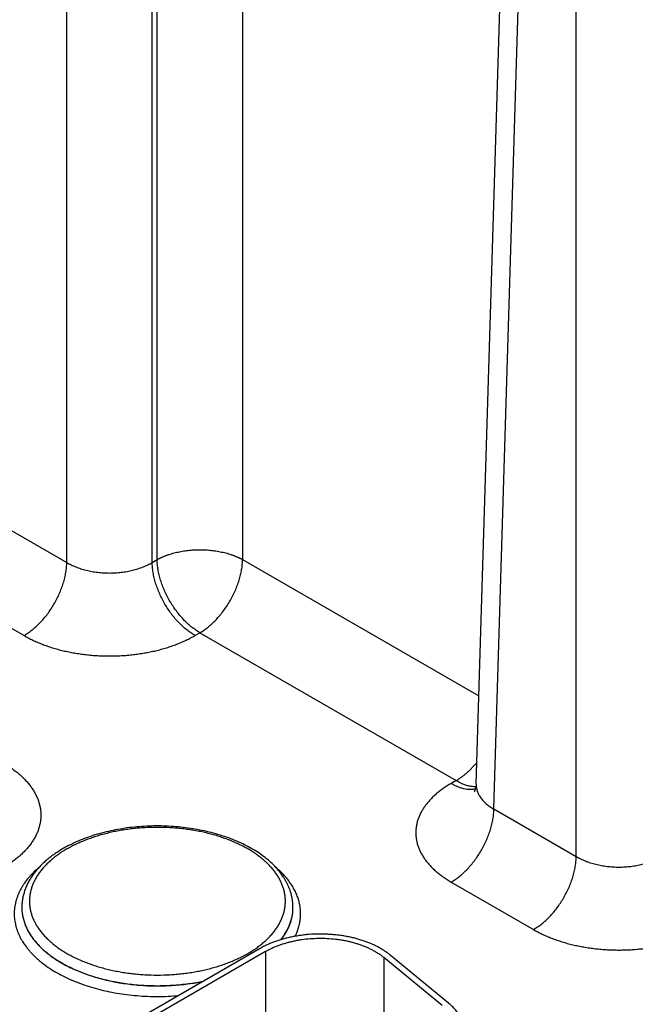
# Model space of a CAD drawing. Header units: inches. Extents: x 0 to 34, y 0 to 22.
# Tile 74 of 124: x 24 to 24.8, y 17.2 to 18.4. Entities that reach past the tile are written whole.
import ezdxf

# ---------------------------------------------------------------- set-up
doc = ezdxf.new("R2010")
doc.units = ezdxf.units.IN
doc.header["$LTSCALE"] = 1.87
doc.header["$MEASUREMENT"] = 0
doc.layers.get('0').update_dxf_attribs({"linetype": 'CONTINUOUS'})

msp = doc.modelspace()

# ---------------------------------------------------------------- linework, layer by layer
at = {"color": 7, "linetype": 'CONTINUOUS'}
for p, q in [((24.08, 17.7249), (24.08, 18.9323)), ((24.1903, 17.7249), (24.1903, 18.9323)), ((24.1967, 17.7286), (24.1967, 18.936)), ((24.6085, 17.4388), (24.6444, 18.6262)), ((24.6313, 17.4066), (24.6672, 18.5933)), ((24.7376, 17.3452), (24.7376, 18.5526)), ((24.307, 18.4703), (24.307, 17.7286)), ((23.9737, 17.7863), (24.08, 17.7249)), ((24.1903, 17.7249), (24.1967, 17.7286)), ((24.307, 17.7286), (24.6119, 17.5525)), ((23.9186, 17.6919), (24.0249, 17.6305)), ((24.2454, 17.6305), (24.2518, 17.6342)), ((24.2518, 17.6342), (24.5826, 17.4432)), ((24.5826, 17.4432), (24.5762, 17.4395)), ((24.6313, 17.4066), (24.7376, 17.3452)), ((24.5762, 17.3122), (24.6825, 17.2508)), ((24.022, 17.2792), (24.022, 17.2794)), ((24.372, 17.2792), (24.372, 17.2794)), ((24.372, 17.2792), (24.372, 17.2794)), ((24.3296, 17.2264), (24.0001, 17.0362)), ((24.3367, 17.2223), (24.0072, 17.0321)), ((24.3367, 17.2223), (24.3367, 17.0559)), ((24.5726, 17.156), (24.4975, 17.2179)), ((24.4893, 17.2146), (24.4893, 17.0784)), ((24.5644, 17.1527), (24.4893, 17.2146))]:
    msp.add_line(p, q, dxfattribs=at)
msp.add_lwpolyline([(24.6085, 17.4388), (24.6084, 17.4372), (24.6082, 17.4356), (24.6079, 17.4342), (24.6076, 17.4329), (24.6073, 17.4318), (24.6069, 17.4309), (24.6066, 17.4301), (24.6063, 17.4295), (24.6061, 17.4291), (24.6059, 17.4288), (24.6058, 17.4286), (24.6058, 17.4285)], dxfattribs=at)
for points, knots in [([(24.1967, 17.7286), (24.1969, 17.7287), (24.1974, 17.729), (24.1981, 17.7294), (24.1988, 17.7297), (24.1995, 17.7301), (24.2002, 17.7304), (24.2009, 17.7308), (24.2016, 17.7311), (24.2026, 17.7316), (24.2039, 17.7321), (24.2054, 17.7328), (24.2069, 17.7334), (24.2085, 17.734), (24.2101, 17.7346), (24.2123, 17.7353), (24.2151, 17.7362), (24.2185, 17.7372), (24.2232, 17.7383), (24.2292, 17.7395), (24.2366, 17.7406), (24.2442, 17.7412), (24.2518, 17.7414), (24.2595, 17.7412), (24.267, 17.7406), (24.2732, 17.7397), (24.2781, 17.7388), (24.2817, 17.738), (24.2852, 17.7372), (24.2886, 17.7362), (24.2914, 17.7353), (24.2935, 17.7346), (24.2951, 17.734), (24.2967, 17.7334), (24.2983, 17.7328), (24.2998, 17.7321), (24.301, 17.7316), (24.302, 17.7311), (24.3028, 17.7308), (24.3035, 17.7304), (24.3042, 17.7301), (24.3049, 17.7297), (24.3056, 17.7294), (24.3063, 17.729), (24.3067, 17.7287), (24.307, 17.7286)], [0, 0, 0, 0, 0.006779, 0.013623, 0.020518, 0.027451, 0.03442, 0.041428, 0.048479, 0.055572, 0.069883, 0.084353, 0.098979, 0.113756, 0.128681, 0.143749, 0.174293, 0.205348, 0.236872, 0.301132, 0.366687, 0.43312, 0.499996, 0.566872, 0.633305, 0.69886, 0.731181, 0.763127, 0.794651, 0.825706, 0.85625, 0.871318, 0.886243, 0.90102, 0.915646, 0.930116, 0.944424, 0.951519, 0.958573, 0.965587, 0.972556, 0.979476, 0.986348, 0.993185, 1, 1, 1, 1]), ([(24.0249, 17.6305), (24.0267, 17.6316), (24.0294, 17.6333), (24.0329, 17.6358), (24.0364, 17.6386), (24.0408, 17.6423), (24.0458, 17.6473), (24.0507, 17.6527), (24.0553, 17.6585), (24.0596, 17.6646), (24.0636, 17.6711), (24.0672, 17.6777), (24.0704, 17.6845), (24.0732, 17.6913), (24.0756, 17.6982), (24.0775, 17.7051), (24.0789, 17.7119), (24.0797, 17.7185), (24.08, 17.7228), (24.08, 17.7249)], [0, 0, 0, 0, 0.055747, 0.084566, 0.113978, 0.174439, 0.236852, 0.300887, 0.366175, 0.432326, 0.498931, 0.565574, 0.631837, 0.697309, 0.761595, 0.824324, 0.885156, 0.943796, 1, 1, 1, 1]), ([(24.08, 17.7249), (24.0819, 17.7238), (24.0847, 17.7223), (24.0887, 17.7204), (24.0929, 17.7186), (24.0984, 17.7167), (24.1053, 17.7147), (24.1125, 17.7132), (24.12, 17.7121), (24.1275, 17.7114), (24.1352, 17.7112), (24.1428, 17.7114), (24.1504, 17.7121), (24.1578, 17.7132), (24.165, 17.7147), (24.1719, 17.7167), (24.1774, 17.7186), (24.1816, 17.7204), (24.1856, 17.7223), (24.1885, 17.7238), (24.1903, 17.7249)], [0, 0, 0, 0, 0.056109, 0.085078, 0.114621, 0.175292, 0.237853, 0.301976, 0.367303, 0.433445, 0.5, 0.566555, 0.632697, 0.698024, 0.762147, 0.824708, 0.885379, 0.914922, 0.943891, 1, 1, 1, 1]), ([(24.2454, 17.6305), (24.2436, 17.6316), (24.2409, 17.6333), (24.2374, 17.6358), (24.2339, 17.6386), (24.2295, 17.6423), (24.2245, 17.6473), (24.2196, 17.6527), (24.215, 17.6585), (24.2107, 17.6646), (24.2067, 17.6711), (24.2031, 17.6777), (24.1999, 17.6845), (24.1971, 17.6913), (24.1947, 17.6982), (24.1928, 17.7051), (24.1915, 17.7119), (24.1906, 17.7185), (24.1903, 17.7228), (24.1903, 17.7249)], [0, 0, 0, 0, 0.055747, 0.084566, 0.113978, 0.174439, 0.236852, 0.300887, 0.366175, 0.432326, 0.498931, 0.565574, 0.631837, 0.697309, 0.761595, 0.824324, 0.885156, 0.943796, 1, 1, 1, 1]), ([(24.2518, 17.6342), (24.25, 17.6352), (24.2473, 17.637), (24.2438, 17.6395), (24.2402, 17.6422), (24.2359, 17.646), (24.2308, 17.651), (24.226, 17.6564), (24.2214, 17.6622), (24.2171, 17.6683), (24.2131, 17.6747), (24.2095, 17.6814), (24.2063, 17.6881), (24.2035, 17.695), (24.2011, 17.7019), (24.1992, 17.7088), (24.1978, 17.7155), (24.197, 17.7221), (24.1967, 17.7265), (24.1967, 17.7286)], [0, 0, 0, 0, 0.055747, 0.084566, 0.113978, 0.174439, 0.236852, 0.300887, 0.366175, 0.432326, 0.498931, 0.565574, 0.631837, 0.697309, 0.761595, 0.824324, 0.885156, 0.943796, 1, 1, 1, 1]), ([(24.2518, 17.6342), (24.2537, 17.6352), (24.2564, 17.637), (24.2599, 17.6395), (24.2634, 17.6422), (24.2678, 17.646), (24.2728, 17.651), (24.2776, 17.6564), (24.2822, 17.6622), (24.2866, 17.6683), (24.2905, 17.6747), (24.2942, 17.6814), (24.2974, 17.6881), (24.3002, 17.695), (24.3026, 17.7019), (24.3044, 17.7088), (24.3058, 17.7155), (24.3067, 17.7221), (24.3069, 17.7265), (24.307, 17.7286)], [0, 0, 0, 0, 0.055747, 0.084566, 0.113978, 0.174439, 0.236852, 0.300887, 0.366175, 0.432326, 0.498931, 0.565574, 0.631837, 0.697309, 0.761595, 0.824324, 0.885156, 0.943796, 1, 1, 1, 1]), ([(24.0249, 17.6305), (24.0267, 17.6295), (24.0304, 17.6274), (24.0362, 17.6245), (24.0423, 17.6218), (24.0485, 17.6193), (24.055, 17.6169), (24.0617, 17.6147), (24.0685, 17.6127), (24.0755, 17.6109), (24.0826, 17.6094), (24.0899, 17.608), (24.0973, 17.6068), (24.1047, 17.6058), (24.1123, 17.6051), (24.1199, 17.6045), (24.1275, 17.6042), (24.1352, 17.6041), (24.1428, 17.6042), (24.1504, 17.6045), (24.158, 17.6051), (24.1656, 17.6058), (24.173, 17.6068), (24.1804, 17.608), (24.1877, 17.6094), (24.1948, 17.6109), (24.2018, 17.6127), (24.2087, 17.6147), (24.2153, 17.6169), (24.2218, 17.6193), (24.228, 17.6218), (24.2341, 17.6245), (24.2399, 17.6274), (24.2436, 17.6295), (24.2454, 17.6305)], [0, 0, 0, 0, 0.027597, 0.055843, 0.084715, 0.114186, 0.144223, 0.17479, 0.20585, 0.23736, 0.269277, 0.301554, 0.334144, 0.366996, 0.40006, 0.433284, 0.466615, 0.5, 0.533385, 0.566716, 0.59994, 0.633004, 0.665856, 0.698446, 0.730723, 0.76264, 0.79415, 0.82521, 0.855777, 0.885814, 0.915285, 0.944157, 0.972403, 1, 1, 1, 1]), ([(23.998, 17.4661), (23.9999, 17.465), (24.0036, 17.4628), (24.0089, 17.4592), (24.0139, 17.4555), (24.0186, 17.4517), (24.0229, 17.4477), (24.0269, 17.4436), (24.0306, 17.4395), (24.0339, 17.4352), (24.0368, 17.4308), (24.0394, 17.4263), (24.0416, 17.4218), (24.0434, 17.4172), (24.0448, 17.4126), (24.0458, 17.4079), (24.0464, 17.4032), (24.0466, 17.3985), (24.0464, 17.3938), (24.0458, 17.3891), (24.0448, 17.3845), (24.0434, 17.3798), (24.0416, 17.3752), (24.0394, 17.3707), (24.0368, 17.3663), (24.0339, 17.3619), (24.0306, 17.3576), (24.0269, 17.3534), (24.0229, 17.3493), (24.0186, 17.3453), (24.0139, 17.3415), (24.0089, 17.3378), (24.0036, 17.3343), (23.9999, 17.332), (23.998, 17.3309)], [0, 0, 0, 0, 0.037617, 0.07428, 0.109978, 0.14471, 0.178482, 0.211311, 0.243226, 0.274268, 0.304487, 0.333951, 0.362735, 0.390931, 0.41864, 0.445973, 0.473051, 0.5, 0.526949, 0.554027, 0.58136, 0.609069, 0.637265, 0.666049, 0.695513, 0.725732, 0.756774, 0.788689, 0.821518, 0.85529, 0.890022, 0.92572, 0.962383, 1, 1, 1, 1]), ([(24.5826, 17.4432), (24.5838, 17.4439), (24.5861, 17.4454), (24.5896, 17.4478), (24.593, 17.4504), (24.5964, 17.4532), (24.5998, 17.4563), (24.6031, 17.4596), (24.6063, 17.463), (24.6083, 17.4655), (24.6093, 17.4667)], [0, 0, 0, 0, 0.114507, 0.232446, 0.353643, 0.477884, 0.604924, 0.734491, 0.866288, 1, 1, 1, 1]), ([(24.5762, 17.4395), (24.5744, 17.4385), (24.5709, 17.4364), (24.5659, 17.4331), (24.5612, 17.4296), (24.5568, 17.426), (24.5527, 17.4222), (24.5489, 17.4184), (24.5455, 17.4144), (24.5424, 17.4104), (24.5396, 17.4063), (24.5372, 17.4021), (24.5351, 17.3978), (24.5334, 17.3935), (24.5321, 17.3891), (24.5312, 17.3847), (24.5306, 17.3803), (24.5304, 17.3759), (24.5306, 17.3714), (24.5312, 17.367), (24.5321, 17.3626), (24.5334, 17.3582), (24.5351, 17.3539), (24.5372, 17.3497), (24.5396, 17.3455), (24.5419, 17.342), (24.5439, 17.3393), (24.546, 17.3367), (24.5489, 17.3333), (24.5527, 17.3295), (24.5568, 17.3258), (24.5612, 17.3221), (24.5659, 17.3187), (24.5709, 17.3153), (24.5744, 17.3132), (24.5762, 17.3122)], [0, 0, 0, 0, 0.037616, 0.074279, 0.109977, 0.144709, 0.178481, 0.21131, 0.243226, 0.274267, 0.304487, 0.333951, 0.362735, 0.390931, 0.418639, 0.445972, 0.47305, 0.499998, 0.526946, 0.554024, 0.581357, 0.609065, 0.637261, 0.666045, 0.695509, 0.725729, 0.741145, 0.756774, 0.78869, 0.821519, 0.855291, 0.890023, 0.925721, 0.962384, 1, 1, 1, 1]), ([(24.5762, 17.4395), (24.5776, 17.4388), (24.5803, 17.4373), (24.5844, 17.4354), (24.5885, 17.434), (24.5926, 17.4329), (24.5965, 17.4322), (24.6003, 17.432), (24.6034, 17.4321), (24.6058, 17.4324), (24.607, 17.4326), (24.6076, 17.4327)], [0, 0, 0, 0, 0.143916, 0.282131, 0.414608, 0.541447, 0.662896, 0.779373, 0.891468, 0.94613, 1, 1, 1, 1]), ([(24.5826, 17.4432), (24.5837, 17.4426), (24.5858, 17.4414), (24.5892, 17.4398), (24.5925, 17.4385), (24.5957, 17.4374), (24.5989, 17.4366), (24.6021, 17.436), (24.6052, 17.4357), (24.6072, 17.4357), (24.6082, 17.4357)], [0, 0, 0, 0, 0.140131, 0.275859, 0.407139, 0.533988, 0.656492, 0.774818, 0.889209, 1, 1, 1, 1]), ([(24.6085, 17.4388), (24.6085, 17.438), (24.6085, 17.4365), (24.6087, 17.4342), (24.6091, 17.432), (24.6098, 17.4298), (24.6106, 17.4276), (24.6116, 17.4254), (24.6128, 17.4233), (24.6141, 17.4212), (24.6157, 17.4191), (24.6175, 17.4171), (24.6194, 17.4152), (24.6214, 17.4133), (24.6237, 17.4115), (24.6269, 17.4092), (24.6295, 17.4076), (24.6313, 17.4066)], [0, 0, 0, 0, 0.054436, 0.108956, 0.163831, 0.219326, 0.275689, 0.333149, 0.39191, 0.452152, 0.514026, 0.577657, 0.643142, 0.710551, 0.779933, 0.85131, 1, 1, 1, 1]), ([(24.5762, 17.3122), (24.578, 17.3132), (24.5807, 17.315), (24.5842, 17.3175), (24.5878, 17.3202), (24.5921, 17.324), (24.5972, 17.329), (24.602, 17.3344), (24.6066, 17.3402), (24.6109, 17.3463), (24.6149, 17.3527), (24.6185, 17.3594), (24.6218, 17.3661), (24.6246, 17.373), (24.6269, 17.3799), (24.6288, 17.3868), (24.6302, 17.3935), (24.6311, 17.4001), (24.6313, 17.4045), (24.6313, 17.4066)], [0, 0, 0, 0, 0.055747, 0.084566, 0.113978, 0.174439, 0.236852, 0.300887, 0.366175, 0.432326, 0.498931, 0.565574, 0.631837, 0.697309, 0.761595, 0.824324, 0.885156, 0.943796, 1, 1, 1, 1]), ([(24.372, 17.2794), (24.372, 17.2808), (24.3719, 17.2835), (24.3716, 17.2875), (24.3709, 17.2916), (24.3701, 17.2956), (24.3689, 17.2996), (24.3675, 17.3035), (24.3659, 17.3074), (24.3641, 17.3112), (24.362, 17.3149), (24.3589, 17.3199), (24.3545, 17.3259), (24.3485, 17.3328), (24.3416, 17.3393), (24.334, 17.3455), (24.3257, 17.3513), (24.3167, 17.3567), (24.3071, 17.3616), (24.2969, 17.3662), (24.2863, 17.3702), (24.2751, 17.3738), (24.2636, 17.3769), (24.2517, 17.3795), (24.2396, 17.3816), (24.2272, 17.3832), (24.2146, 17.3842), (24.202, 17.3847), (24.1893, 17.3846), (24.1767, 17.384), (24.1642, 17.3829), (24.1518, 17.3812), (24.1397, 17.379), (24.1279, 17.3763), (24.1165, 17.3731), (24.1054, 17.3694), (24.0949, 17.3652), (24.0848, 17.3606), (24.0784, 17.3572), (24.0753, 17.3554)], [0, 0, 0, 0, 0.01159, 0.023199, 0.034846, 0.046548, 0.058324, 0.070192, 0.08217, 0.094275, 0.106523, 0.11893, 0.144269, 0.170403, 0.19741, 0.225347, 0.254244, 0.284109, 0.314929, 0.346668, 0.379275, 0.412681, 0.446805, 0.481552, 0.51682, 0.552497, 0.588467, 0.624609, 0.6608, 0.696914, 0.732831, 0.768428, 0.803591, 0.83821, 0.872185, 0.905422, 0.937845, 0.969387, 1, 1, 1, 1]), ([(24.3138, 17.22), (24.3157, 17.2211), (24.3194, 17.2234), (24.3247, 17.2269), (24.3297, 17.2306), (24.3343, 17.2344), (24.3387, 17.2384), (24.3427, 17.2424), (24.3463, 17.2466), (24.3496, 17.2509), (24.3526, 17.2553), (24.3551, 17.2597), (24.3573, 17.2642), (24.3591, 17.2688), (24.3605, 17.2734), (24.3615, 17.2781), (24.3621, 17.2828), (24.3623, 17.2875), (24.3621, 17.2922), (24.3615, 17.2968), (24.3605, 17.3015), (24.3591, 17.3061), (24.3573, 17.3107), (24.3551, 17.3152), (24.3526, 17.3197), (24.3496, 17.324), (24.3463, 17.3283), (24.3427, 17.3325), (24.3387, 17.3366), (24.3343, 17.3405), (24.3297, 17.3443), (24.3247, 17.348), (24.3194, 17.3516), (24.3138, 17.355), (24.3079, 17.3582), (24.3018, 17.3612), (24.2954, 17.3641), (24.2888, 17.3668), (24.2819, 17.3693), (24.2749, 17.3716), (24.2676, 17.3737), (24.2602, 17.3756), (24.2527, 17.3773), (24.245, 17.3788), (24.2371, 17.38), (24.2292, 17.381), (24.2213, 17.3818), (24.2105, 17.3826), (24.197, 17.383), (24.1835, 17.3826), (24.1728, 17.3818), (24.1648, 17.381), (24.1569, 17.38), (24.1491, 17.3788), (24.1414, 17.3773), (24.1339, 17.3756), (24.1264, 17.3737), (24.1192, 17.3716), (24.1122, 17.3693), (24.1053, 17.3668), (24.0987, 17.3641), (24.0923, 17.3612), (24.0861, 17.3582), (24.0822, 17.356), (24.0802, 17.3549)], [0, 0, 0, 0, 0.015694, 0.030989, 0.045883, 0.060373, 0.074462, 0.088159, 0.101474, 0.114424, 0.127032, 0.139324, 0.151333, 0.163096, 0.174656, 0.186059, 0.197356, 0.208599, 0.219842, 0.231139, 0.242543, 0.254103, 0.265866, 0.277875, 0.290167, 0.302774, 0.315725, 0.32904, 0.342736, 0.356826, 0.371316, 0.386209, 0.401505, 0.417199, 0.433282, 0.449744, 0.466571, 0.483747, 0.501253, 0.519068, 0.53717, 0.555535, 0.574136, 0.592948, 0.611941, 0.631088, 0.650358, 0.669721, 0.708599, 0.747477, 0.766841, 0.786111, 0.805257, 0.824251, 0.843062, 0.861664, 0.880028, 0.89813, 0.915945, 0.933451, 0.950627, 0.967454, 0.983917, 1, 1, 1, 1]), ([(24.0753, 17.3554), (24.0733, 17.3542), (24.0693, 17.3518), (24.0636, 17.348), (24.0582, 17.344), (24.0531, 17.3398), (24.0484, 17.3354), (24.044, 17.331), (24.0399, 17.3263), (24.0363, 17.3215), (24.033, 17.3166), (24.0301, 17.3115), (24.0277, 17.3064), (24.0256, 17.3011), (24.024, 17.2958), (24.0229, 17.2904), (24.0222, 17.2849), (24.022, 17.2813), (24.022, 17.2794)], [0, 0, 0, 0, 0.072396, 0.143207, 0.212436, 0.280101, 0.346238, 0.410902, 0.474167, 0.536122, 0.596874, 0.656545, 0.71527, 0.773193, 0.830467, 0.887252, 0.943708, 1, 1, 1, 1]), ([(24.0802, 17.3549), (24.0784, 17.3538), (24.0747, 17.3516), (24.0694, 17.348), (24.0644, 17.3443), (24.0597, 17.3405), (24.0554, 17.3366), (24.0514, 17.3325), (24.0477, 17.3283), (24.0444, 17.324), (24.0415, 17.3197), (24.039, 17.3152), (24.0368, 17.3107), (24.035, 17.3061), (24.0336, 17.3015), (24.0326, 17.2968), (24.032, 17.2922), (24.0318, 17.2875), (24.032, 17.2828), (24.0326, 17.2781), (24.0336, 17.2734), (24.035, 17.2688), (24.0368, 17.2642), (24.039, 17.2597), (24.0415, 17.2553), (24.0444, 17.2509), (24.0477, 17.2466), (24.0514, 17.2424), (24.0554, 17.2384), (24.0597, 17.2344), (24.0644, 17.2306), (24.0694, 17.2269), (24.0747, 17.2234), (24.0803, 17.22), (24.0861, 17.2167), (24.0923, 17.2137), (24.0987, 17.2108), (24.1053, 17.2081), (24.1122, 17.2056), (24.1192, 17.2033), (24.1264, 17.2012), (24.1339, 17.1993), (24.1414, 17.1976), (24.1491, 17.1962), (24.1569, 17.1949), (24.1648, 17.1939), (24.1728, 17.1931), (24.1835, 17.1923), (24.197, 17.192), (24.2105, 17.1923), (24.2213, 17.1931), (24.2292, 17.1939), (24.2371, 17.1949), (24.245, 17.1962), (24.2527, 17.1976), (24.2602, 17.1993), (24.2676, 17.2012), (24.2749, 17.2033), (24.2819, 17.2056), (24.2888, 17.2081), (24.2954, 17.2108), (24.3018, 17.2137), (24.3079, 17.2167), (24.3119, 17.2189), (24.3138, 17.22)], [0, 0, 0, 0, 0.015694, 0.030989, 0.045883, 0.060373, 0.074462, 0.088159, 0.101474, 0.114424, 0.127032, 0.139324, 0.151333, 0.163096, 0.174656, 0.186059, 0.197356, 0.208599, 0.219842, 0.231139, 0.242543, 0.254103, 0.265866, 0.277875, 0.290167, 0.302774, 0.315725, 0.32904, 0.342736, 0.356826, 0.371316, 0.386209, 0.401505, 0.417199, 0.433282, 0.449744, 0.466571, 0.483747, 0.501253, 0.519068, 0.53717, 0.555535, 0.574136, 0.592948, 0.611941, 0.631088, 0.650358, 0.669721, 0.708599, 0.747477, 0.766841, 0.786111, 0.805257, 0.824251, 0.843062, 0.861664, 0.880028, 0.89813, 0.915945, 0.933451, 0.950627, 0.967454, 0.983917, 1, 1, 1, 1]), ([(24.6825, 17.2508), (24.6843, 17.2519), (24.687, 17.2536), (24.6905, 17.2561), (24.6941, 17.2589), (24.6984, 17.2626), (24.7035, 17.2676), (24.7083, 17.273), (24.7129, 17.2788), (24.7172, 17.285), (24.7212, 17.2914), (24.7248, 17.298), (24.728, 17.3048), (24.7309, 17.3116), (24.7332, 17.3185), (24.7351, 17.3254), (24.7365, 17.3322), (24.7373, 17.3388), (24.7376, 17.3431), (24.7376, 17.3452)], [0, 0, 0, 0, 0.055747, 0.084566, 0.113978, 0.174439, 0.236852, 0.300887, 0.366175, 0.432326, 0.498931, 0.565574, 0.631837, 0.697309, 0.761595, 0.824324, 0.885156, 0.943796, 1, 1, 1, 1]), ([(24.7376, 17.3452), (24.7395, 17.3441), (24.7423, 17.3426), (24.7463, 17.3407), (24.7505, 17.3389), (24.756, 17.337), (24.763, 17.335), (24.7702, 17.3335), (24.7776, 17.3324), (24.7851, 17.3317), (24.7928, 17.3315), (24.8004, 17.3317), (24.808, 17.3324), (24.8154, 17.3335), (24.8226, 17.335), (24.8295, 17.337), (24.835, 17.3389), (24.8392, 17.3407), (24.8432, 17.3426), (24.8461, 17.3441), (24.8479, 17.3452)], [0, 0, 0, 0, 0.056109, 0.085078, 0.114621, 0.175292, 0.237853, 0.301976, 0.367303, 0.433445, 0.5, 0.566555, 0.632697, 0.698024, 0.762147, 0.824708, 0.885379, 0.914922, 0.943891, 1, 1, 1, 1]), ([(24.0444, 17.3313), (24.0419, 17.3293), (24.0384, 17.326), (24.034, 17.3215), (24.03, 17.3169), (24.0263, 17.3122), (24.0231, 17.3074), (24.021, 17.3037), (24.019, 17.3), (24.0173, 17.2962), (24.0159, 17.2925), (24.0147, 17.2887), (24.0137, 17.2848), (24.0129, 17.281), (24.0124, 17.2771), (24.0122, 17.2733), (24.0122, 17.2694), (24.0124, 17.2655), (24.0129, 17.2617), (24.0136, 17.2578), (24.0146, 17.254), (24.0158, 17.2502), (24.0172, 17.2464), (24.0189, 17.2426), (24.0208, 17.2389), (24.0236, 17.234), (24.027, 17.2292), (24.0307, 17.2246), (24.0337, 17.2211), (24.0369, 17.2177), (24.0404, 17.2144), (24.0441, 17.2112), (24.0492, 17.2069), (24.0562, 17.2018), (24.0653, 17.1961), (24.075, 17.1908), (24.0854, 17.186), (24.0963, 17.1815), (24.1078, 17.1776), (24.1198, 17.1741), (24.1321, 17.1711), (24.1448, 17.1687), (24.1578, 17.1668), (24.1709, 17.1654), (24.1842, 17.1646), (24.1976, 17.1643), (24.211, 17.1646), (24.2198, 17.1652), (24.2243, 17.1656)], [0, 0, 0, 0, 0.02927, 0.043456, 0.05735, 0.08429, 0.097369, 0.110205, 0.122815, 0.13522, 0.147441, 0.159504, 0.171433, 0.183256, 0.195002, 0.206701, 0.218383, 0.230079, 0.24182, 0.253634, 0.265552, 0.2776, 0.289804, 0.30219, 0.31478, 0.327592, 0.353951, 0.367533, 0.381399, 0.395556, 0.410012, 0.424772, 0.439841, 0.470901, 0.503191, 0.536682, 0.571322, 0.607044, 0.643762, 0.681379, 0.719785, 0.758862, 0.798484, 0.838517, 0.878826, 0.91927, 0.959709, 1, 1, 1, 1]), ([(24.3749, 17.2422), (24.3758, 17.244), (24.3775, 17.2478), (24.3794, 17.2535), (24.3808, 17.2593), (24.3817, 17.2651), (24.382, 17.271), (24.3817, 17.2768), (24.3809, 17.2827), (24.3795, 17.2885), (24.3776, 17.2942), (24.3751, 17.2999), (24.3721, 17.3055), (24.3686, 17.311), (24.3646, 17.3163), (24.3601, 17.3215), (24.355, 17.3266), (24.3514, 17.3298), (24.3496, 17.3314)], [0, 0, 0, 0, 0.061363, 0.121436, 0.180508, 0.238892, 0.296924, 0.354946, 0.413304, 0.472334, 0.53235, 0.593642, 0.656466, 0.721044, 0.787559, 0.856156, 0.926945, 1, 1, 1, 1]), ([(24.022, 17.2794), (24.022, 17.2784), (24.0221, 17.2764), (24.0223, 17.2734), (24.0227, 17.2703), (24.0233, 17.2673), (24.024, 17.2643), (24.0248, 17.2613), (24.0259, 17.2583), (24.0274, 17.2544), (24.0298, 17.2495), (24.0332, 17.2437), (24.0372, 17.2381), (24.0418, 17.2326), (24.047, 17.2273), (24.0526, 17.2222), (24.0588, 17.2173), (24.0655, 17.2127), (24.0727, 17.2082), (24.0803, 17.2041), (24.0884, 17.2002), (24.0968, 17.1965), (24.1056, 17.1932), (24.1147, 17.1902), (24.1241, 17.1875), (24.1337, 17.1852), (24.1436, 17.1831), (24.1537, 17.1815), (24.164, 17.1801), (24.1743, 17.1792), (24.1848, 17.1786), (24.1953, 17.1783), (24.2058, 17.1785), (24.2162, 17.1789), (24.2266, 17.1798), (24.2369, 17.181), (24.2471, 17.1825), (24.2537, 17.1838), (24.2571, 17.1845)], [0, 0, 0, 0, 0.01079, 0.021599, 0.032446, 0.043352, 0.054333, 0.065407, 0.076593, 0.087904, 0.110961, 0.134692, 0.159186, 0.184515, 0.210732, 0.237871, 0.265953, 0.294982, 0.32495, 0.355834, 0.387604, 0.420219, 0.453627, 0.487772, 0.52259, 0.558011, 0.593959, 0.630355, 0.667118, 0.704162, 0.741399, 0.77874, 0.816097, 0.853379, 0.890497, 0.927364, 0.963892, 1, 1, 1, 1]), ([(24.022, 17.2792), (24.022, 17.2782), (24.0221, 17.2761), (24.0223, 17.2731), (24.0227, 17.2701), (24.0233, 17.2671), (24.024, 17.2641), (24.0248, 17.2611), (24.0258, 17.2581), (24.0274, 17.2542), (24.0298, 17.2493), (24.0332, 17.2435), (24.0372, 17.2379), (24.0417, 17.2325), (24.0469, 17.2272), (24.0525, 17.2221), (24.0587, 17.2172), (24.0654, 17.2125), (24.0725, 17.2081), (24.0801, 17.2039), (24.0881, 17.2), (24.0965, 17.1964), (24.1052, 17.1931), (24.1143, 17.1901), (24.1237, 17.1874), (24.1333, 17.185), (24.1432, 17.183), (24.1533, 17.1813), (24.1635, 17.1799), (24.1738, 17.179), (24.1842, 17.1783), (24.1947, 17.1781), (24.2052, 17.1782), (24.2156, 17.1786), (24.226, 17.1795), (24.2363, 17.1806), (24.2464, 17.1822), (24.2531, 17.1834), (24.2564, 17.1841)], [0, 0, 0, 0, 0.010793, 0.021606, 0.032456, 0.043365, 0.054348, 0.065425, 0.076613, 0.087926, 0.110984, 0.134714, 0.159205, 0.184528, 0.210736, 0.237865, 0.265935, 0.29495, 0.324902, 0.35577, 0.387523, 0.420121, 0.453513, 0.487642, 0.522446, 0.557854, 0.593792, 0.630181, 0.66694, 0.703983, 0.741224, 0.778574, 0.815944, 0.853245, 0.890388, 0.927284, 0.96385, 1, 1, 1, 1]), ([(24.3565, 17.2378), (24.3577, 17.2394), (24.3601, 17.2426), (24.3632, 17.2476), (24.3659, 17.2527), (24.3681, 17.2579), (24.3698, 17.2632), (24.3711, 17.2685), (24.3718, 17.2738), (24.372, 17.2774), (24.372, 17.2792)], [0, 0, 0, 0, 0.135079, 0.266397, 0.394313, 0.519256, 0.64172, 0.762258, 0.881473, 1, 1, 1, 1]), ([(24.3567, 17.2379), (24.358, 17.2395), (24.3603, 17.2427), (24.3634, 17.2477), (24.3661, 17.2528), (24.3682, 17.258), (24.3699, 17.2632), (24.3711, 17.2685), (24.3719, 17.2738), (24.372, 17.2774), (24.372, 17.2792)], [0, 0, 0, 0, 0.134968, 0.266201, 0.394064, 0.518987, 0.641465, 0.762054, 0.881354, 1, 1, 1, 1]), ([(24.4975, 17.2179), (24.4963, 17.2189), (24.4939, 17.2208), (24.4901, 17.2234), (24.486, 17.226), (24.4817, 17.2284), (24.4772, 17.2306), (24.4724, 17.2328), (24.4675, 17.2347), (24.4624, 17.2365), (24.4571, 17.2382), (24.4517, 17.2397), (24.4461, 17.241), (24.4405, 17.2421), (24.4347, 17.2431), (24.4288, 17.2438), (24.4229, 17.2444), (24.415, 17.2449), (24.405, 17.2451), (24.395, 17.2447), (24.3871, 17.244), (24.3813, 17.2432), (24.3755, 17.2423), (24.3698, 17.2412), (24.3642, 17.24), (24.3588, 17.2385), (24.3535, 17.2369), (24.3483, 17.2351), (24.3433, 17.2332), (24.3386, 17.2311), (24.334, 17.2288), (24.331, 17.2272), (24.3296, 17.2264)], [0, 0, 0, 0, 0.025635, 0.052051, 0.079243, 0.107194, 0.135883, 0.165279, 0.195346, 0.226045, 0.25733, 0.28915, 0.321452, 0.354178, 0.38727, 0.420665, 0.454299, 0.488107, 0.555969, 0.623725, 0.657399, 0.690847, 0.724004, 0.756808, 0.7892, 0.82112, 0.852516, 0.883336, 0.913534, 0.943067, 0.971899, 1, 1, 1, 1]), ([(24.6825, 17.2508), (24.6843, 17.2498), (24.688, 17.2477), (24.6938, 17.2448), (24.6999, 17.2421), (24.7061, 17.2396), (24.7126, 17.2372), (24.7193, 17.235), (24.7261, 17.233), (24.7331, 17.2312), (24.7402, 17.2297), (24.7475, 17.2283), (24.7549, 17.2271), (24.7623, 17.2261), (24.7699, 17.2254), (24.7775, 17.2248), (24.7851, 17.2245), (24.7928, 17.2244), (24.8004, 17.2245), (24.808, 17.2248), (24.8156, 17.2254), (24.8232, 17.2261), (24.8307, 17.2271), (24.838, 17.2283), (24.8453, 17.2297), (24.8524, 17.2312), (24.8594, 17.233), (24.8663, 17.235), (24.8729, 17.2372), (24.8794, 17.2396), (24.8857, 17.2421), (24.8917, 17.2448), (24.8975, 17.2477), (24.9012, 17.2498), (24.9031, 17.2508)], [0, 0, 0, 0, 0.027597, 0.055843, 0.084715, 0.114186, 0.144223, 0.17479, 0.20585, 0.23736, 0.269277, 0.301554, 0.334144, 0.366996, 0.40006, 0.433284, 0.466615, 0.5, 0.533385, 0.566716, 0.59994, 0.633004, 0.665856, 0.698446, 0.730723, 0.76264, 0.79415, 0.82521, 0.855777, 0.885814, 0.915285, 0.944157, 0.972403, 1, 1, 1, 1]), ([(24.4893, 17.2146), (24.4883, 17.2155), (24.4861, 17.2172), (24.4826, 17.2196), (24.4789, 17.2219), (24.4749, 17.2241), (24.4708, 17.2262), (24.4665, 17.2281), (24.462, 17.2299), (24.4574, 17.2315), (24.4526, 17.233), (24.4477, 17.2344), (24.4426, 17.2356), (24.4375, 17.2366), (24.4322, 17.2375), (24.4251, 17.2384), (24.4161, 17.2391), (24.4052, 17.2393), (24.3944, 17.2389), (24.3854, 17.2379), (24.3784, 17.2368), (24.3732, 17.2358), (24.3681, 17.2346), (24.3632, 17.2333), (24.3584, 17.2319), (24.3537, 17.2302), (24.3492, 17.2285), (24.3448, 17.2266), (24.3407, 17.2245), (24.338, 17.2231), (24.3367, 17.2223)], [0, 0, 0, 0, 0.025635, 0.052052, 0.079244, 0.107196, 0.135885, 0.165281, 0.19535, 0.226049, 0.257334, 0.289155, 0.321457, 0.354184, 0.387277, 0.420672, 0.488107, 0.555971, 0.623727, 0.690841, 0.723999, 0.756804, 0.789196, 0.821117, 0.852514, 0.883334, 0.913532, 0.943066, 0.971899, 1, 1, 1, 1]), ([(24.5925, 17.1195), (24.5925, 17.1204), (24.5925, 17.122), (24.5922, 17.1244), (24.5918, 17.1268), (24.5913, 17.1292), (24.5906, 17.1316), (24.5897, 17.134), (24.5886, 17.1363), (24.587, 17.1395), (24.5846, 17.1433), (24.5812, 17.1478), (24.5772, 17.152), (24.5742, 17.1547), (24.5726, 17.156)], [0, 0, 0, 0, 0.056549, 0.113263, 0.170303, 0.227826, 0.285983, 0.344916, 0.404758, 0.465629, 0.590837, 0.721316, 0.857592, 1, 1, 1, 1])]:
    msp.add_open_spline(points, degree=3, knots=knots, dxfattribs=at)

doc.saveas('drawing.dxf')
